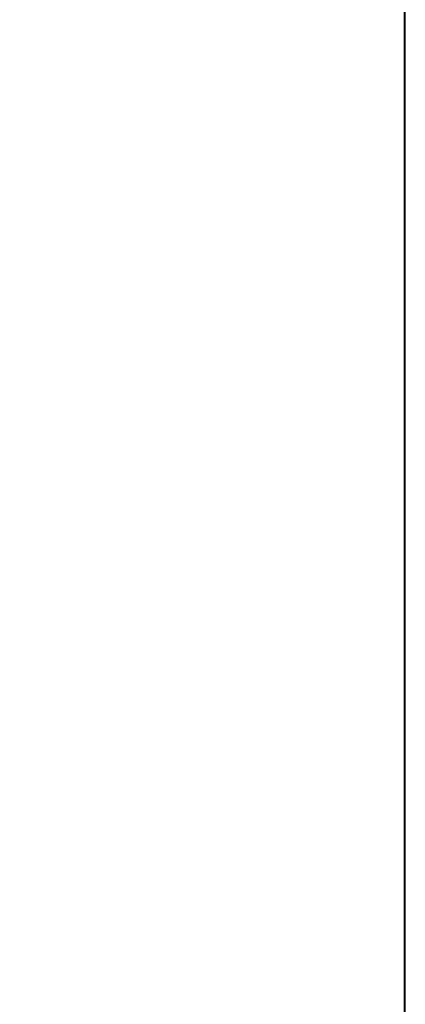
# Model space of a CAD drawing. Header units: inches. Extents: x -467 to -292, y -214 to 28.
# Tile 23 of 81: x -371 to -363, y -47 to -28. Entities that reach past the tile are written whole.
import ezdxf

# ---------------------------------------------------------------- set-up
doc = ezdxf.new("R2010")
doc.units = ezdxf.units.IN
doc.header["$LTSCALE"] = 32
doc.header["$MEASUREMENT"] = 0
for name, color, linetype, lineweight in [('Drawing', 7, 'Continuous', 18), ('None', 7, 'Continuous', 18), ('SolidLine', 7, 'Continuous', 15)]:
    doc.layers.add(name, color=color, linetype=linetype, lineweight=lineweight)

# ---------------------------------------------------------------- blocks, each defined once
blk = doc.blocks.new('Group-35')
at = {"layer": 'SolidLine', "flags": 128}
for points in [[(-4.882, -2.559), (31.102, -2.559), (31.102, -86.575), (-4.882, -86.575)], [(-4.862, -2.559), (31.082, -2.559), (31.082, -86.575), (-4.862, -86.575)]]:
    blk.add_lwpolyline(points, close=True, dxfattribs=at)
blk = doc.blocks.new('Group-90')
at = {"layer": 'None'}
blk.add_blockref('Group-35', (0, 0), dxfattribs=at)
blk = doc.blocks.new('SL Runoff Utility L Desk2 (2D)')
at = {"layer": 'None'}
blk.add_blockref('Group-90', (0, 0), dxfattribs=at)
at = {"layer": 'Drawing', "color": 0, "flags": 1}
for tag in ['Catalog', 'Option1', 'Option2', 'Option3', 'Option4', 'Option5', 'Option6', 'Option7', 'Option8', 'Option9', 'Option10', 'Option11', 'Option12', 'Custom', 'Tag', 'FinishGroup', 'Discount', 'Item1', 'Item2', 'Item3', 'Item4', 'Item5', 'Item6', 'Item7', 'Item8', 'Item9', 'Item10', 'Item11', 'Item12', 'Item13', 'Item14', 'Item15', 'Item16', 'Item17', 'Item18', 'Item19', 'Item20', 'Item21', 'Item22', 'Item23', 'Item24', 'Item25']:
    blk.add_attdef(tag, (-39.567, -45.141), '', height=0.00709, dxfattribs=at)

msp = doc.modelspace()

# ---------------------------------------------------------------- block references
at = {"layer": 'Drawing'}
msp.add_blockref('SL Runoff Utility L Desk2 (2D)', (-394.145, 26.476), dxfattribs=at)

doc.saveas('drawing.dxf')
